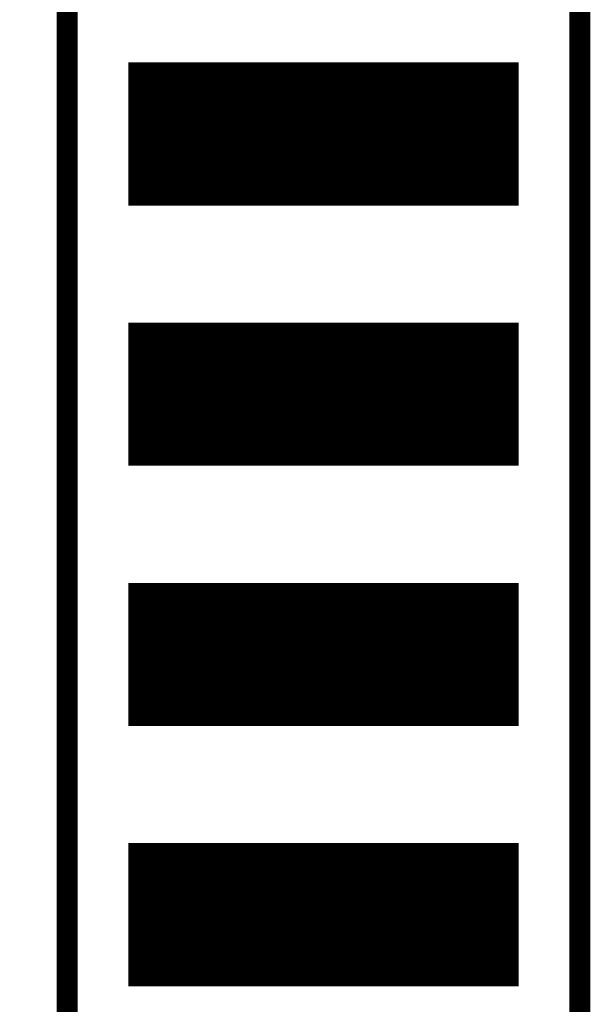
# Model space of a CAD drawing. Extents: x -0.1 to 58.6, y -0.1 to 66.1.
# Tile 26 of 29: x 38 to 43.5, y 39.9 to 49.5. Entities that reach past the tile are written whole.
import ezdxf

# ---------------------------------------------------------------- set-up
doc = ezdxf.new("R2010")
doc.units = 0
for name, color, linetype in [('PG_SILKSCREEN_TOP', 5, 'CONTINUOUS'), ('PIN_SOLDERMASK_TOP', 9, 'CONTINUOUS'), ('PIN_TOP', 8, 'CONTINUOUS')]:
    doc.layers.add(name, color=color, linetype=linetype)

msp = doc.modelspace()

# ---------------------------------------------------------------- linework, layer by layer
at = {"layer": 'PG_SILKSCREEN_TOP', "const_width": 0.2032}
msp.add_lwpolyline([(33.413217, 11.588999), (43.420817, 11.588999), (43.420817, 54.768999), (33.413217, 54.768999)], close=True, dxfattribs=at)
msp.add_lwpolyline([(38.417017, 54.768999), (38.417017, 11.588999)], dxfattribs=at)
at = {"layer": 'PIN_SOLDERMASK_TOP', "const_width": 0.01}
for points in [[(39.018919, 47.7255), (39.018919, 49.112498), (42.818916, 49.112498), (42.818916, 47.7255)], [(39.018919, 45.1855), (39.018919, 46.572498), (42.818916, 46.572498), (42.818916, 45.1855)], [(39.018919, 42.6455), (39.018919, 44.032498), (42.818916, 44.032498), (42.818916, 42.6455)], [(39.018919, 40.1055), (39.018919, 41.492498), (42.818916, 41.492498), (42.818916, 40.1055)]]:
    msp.add_lwpolyline(points, close=True, dxfattribs=at)
for points in [[(39.018919, 49.109902), (42.818916, 49.109902)], [(39.018919, 49.099902), (42.818916, 49.099902)], [(39.018919, 49.089902), (42.818916, 49.089902)], [(39.018919, 49.079902), (42.818916, 49.079902)], [(39.018919, 49.069902), (42.818916, 49.069902)], [(39.018919, 49.059902), (42.818916, 49.059902)], [(39.018919, 49.049902), (42.818916, 49.049902)], [(39.018919, 49.039902), (42.818916, 49.039902)], [(39.018919, 49.029902), (42.818916, 49.029902)], [(39.018919, 49.019902), (42.818916, 49.019902)], [(39.018919, 49.009902), (42.818916, 49.009902)], [(39.018919, 48.999902), (42.818916, 48.999902)], [(39.018919, 48.989902), (42.818916, 48.989902)], [(39.018919, 48.979902), (42.818916, 48.979902)], [(39.018919, 48.969902), (42.818916, 48.969902)], [(39.018919, 48.959902), (42.818916, 48.959902)], [(39.018919, 48.949902), (42.818916, 48.949902)], [(39.018919, 48.939902), (42.818916, 48.939902)], [(39.018919, 48.929902), (42.818916, 48.929902)], [(39.018919, 48.919902), (42.818916, 48.919902)], [(39.018919, 48.909902), (42.818916, 48.909902)], [(39.018919, 48.899902), (42.818916, 48.899902)], [(39.018919, 48.889902), (42.818916, 48.889902)], [(39.018919, 48.879902), (42.818916, 48.879902)], [(39.018919, 48.869902), (42.818916, 48.869902)], [(39.018919, 48.859902), (42.818916, 48.859902)], [(39.018919, 48.849902), (42.818916, 48.849902)], [(39.018919, 48.839902), (42.818916, 48.839902)], [(39.018919, 48.829902), (42.818916, 48.829902)], [(39.018919, 48.819902), (42.818916, 48.819902)], [(39.018919, 48.809902), (42.818916, 48.809902)], [(39.018919, 48.799902), (42.818916, 48.799902)], [(39.018919, 48.789902), (42.818916, 48.789902)], [(39.018919, 48.779902), (42.818916, 48.779902)], [(39.018919, 48.769902), (42.818916, 48.769902)], [(39.018919, 48.759902), (42.818916, 48.759902)], [(39.018919, 48.749902), (42.818916, 48.749902)], [(39.018919, 48.739903), (42.818916, 48.739903)], [(39.018919, 48.729903), (42.818916, 48.729903)], [(39.018919, 48.719903), (42.818916, 48.719903)], [(39.018919, 48.709903), (42.818916, 48.709903)], [(39.018919, 48.699903), (42.818916, 48.699903)], [(39.018919, 48.689903), (42.818916, 48.689903)], [(39.018919, 48.679903), (42.818916, 48.679903)], [(39.018919, 48.669903), (42.818916, 48.669903)], [(39.018919, 48.659903), (42.818916, 48.659903)], [(39.018919, 48.649903), (42.818916, 48.649903)], [(39.018919, 48.639903), (42.818916, 48.639903)], [(39.018919, 48.629903), (42.818916, 48.629903)], [(39.018919, 48.619903), (42.818916, 48.619903)], [(39.018919, 48.609903), (42.818916, 48.609903)], [(39.018919, 48.599903), (42.818916, 48.599903)], [(39.018919, 48.589903), (42.818916, 48.589903)], [(39.018919, 48.579903), (42.818916, 48.579903)], [(39.018919, 48.569903), (42.818916, 48.569903)], [(39.018919, 48.559903), (42.818916, 48.559903)], [(39.018919, 48.549903), (42.818916, 48.549903)], [(39.018919, 48.539903), (42.818916, 48.539903)], [(39.018919, 48.529903), (42.818916, 48.529903)], [(39.018919, 48.519903), (42.818916, 48.519903)], [(39.018919, 48.509903), (42.818916, 48.509903)], [(39.018919, 48.499903), (42.818916, 48.499903)], [(39.018919, 48.489903), (42.818916, 48.489903)], [(39.018919, 48.479903), (42.818916, 48.479903)], [(39.018919, 48.469903), (42.818916, 48.469903)], [(39.018919, 48.459903), (42.818916, 48.459903)], [(39.018919, 48.449903), (42.818916, 48.449903)], [(39.018919, 48.439903), (42.818916, 48.439903)], [(39.018919, 48.429903), (42.818916, 48.429903)], [(39.018919, 48.419903), (42.818916, 48.419903)], [(39.018919, 48.409903), (42.818916, 48.409903)], [(39.018919, 48.399903), (42.818916, 48.399903)], [(39.018919, 48.389903), (42.818916, 48.389903)], [(39.018919, 48.379903), (42.818916, 48.379903)], [(39.018919, 48.369903), (42.818916, 48.369903)], [(39.018919, 48.359903), (42.818916, 48.359903)], [(39.018919, 48.349903), (42.818916, 48.349903)], [(39.018919, 48.339903), (42.818916, 48.339903)], [(39.018919, 48.329903), (42.818916, 48.329903)], [(39.018919, 48.319903), (42.818916, 48.319903)], [(39.018919, 48.309903), (42.818916, 48.309903)], [(39.018919, 48.299903), (42.818916, 48.299903)], [(39.018919, 48.289903), (42.818916, 48.289903)], [(39.018919, 48.279903), (42.818916, 48.279903)], [(39.018919, 48.269903), (42.818916, 48.269903)], [(39.018919, 48.259903), (42.818916, 48.259903)], [(39.018919, 48.249903), (42.818916, 48.249903)], [(39.018919, 48.239904), (42.818916, 48.239904)], [(39.018919, 48.229904), (42.818916, 48.229904)], [(39.018919, 48.219904), (42.818916, 48.219904)], [(39.018919, 48.209904), (42.818916, 48.209904)], [(39.018919, 48.199904), (42.818916, 48.199904)], [(39.018919, 48.189904), (42.818916, 48.189904)], [(39.018919, 48.179904), (42.818916, 48.179904)], [(39.018919, 48.169904), (42.818916, 48.169904)], [(39.018919, 48.159904), (42.818916, 48.159904)], [(39.018919, 48.149904), (42.818916, 48.149904)], [(39.018919, 48.139904), (42.818916, 48.139904)], [(39.018919, 48.129904), (42.818916, 48.129904)], [(39.018919, 48.119904), (42.818916, 48.119904)], [(39.018919, 48.109904), (42.818916, 48.109904)], [(39.018919, 48.099904), (42.818916, 48.099904)], [(39.018919, 48.089904), (42.818916, 48.089904)], [(39.018919, 48.079904), (42.818916, 48.079904)], [(39.018919, 48.069904), (42.818916, 48.069904)], [(39.018919, 48.059904), (42.818916, 48.059904)], [(39.018919, 48.049904), (42.818916, 48.049904)], [(39.018919, 48.039904), (42.818916, 48.039904)], [(39.018919, 48.029904), (42.818916, 48.029904)], [(39.018919, 48.019904), (42.818916, 48.019904)], [(39.018919, 48.009904), (42.818916, 48.009904)], [(39.018919, 47.999904), (42.818916, 47.999904)], [(39.018919, 47.989904), (42.818916, 47.989904)], [(39.018919, 47.979904), (42.818916, 47.979904)], [(39.018919, 47.969904), (42.818916, 47.969904)], [(39.018919, 47.959904), (42.818916, 47.959904)], [(39.018919, 47.949904), (42.818916, 47.949904)], [(39.018919, 47.939904), (42.818916, 47.939904)], [(39.018919, 47.929904), (42.818916, 47.929904)], [(39.018919, 47.919904), (42.818916, 47.919904)], [(39.018919, 47.909904), (42.818916, 47.909904)], [(39.018919, 47.899904), (42.818916, 47.899904)], [(39.018919, 47.889904), (42.818916, 47.889904)], [(39.018919, 47.879904), (42.818916, 47.879904)], [(39.018919, 47.869904), (42.818916, 47.869904)], [(39.018919, 47.859904), (42.818916, 47.859904)], [(39.018919, 47.849904), (42.818916, 47.849904)], [(39.018919, 47.839904), (42.818916, 47.839904)], [(39.018919, 47.829904), (42.818916, 47.829904)], [(39.018919, 47.819904), (42.818916, 47.819904)], [(39.018919, 47.809904), (42.818916, 47.809904)], [(39.018919, 47.799904), (42.818916, 47.799904)], [(39.018919, 47.789904), (42.818916, 47.789904)], [(39.018919, 47.779904), (42.818916, 47.779904)], [(39.018919, 47.769904), (42.818916, 47.769904)], [(39.018919, 47.759904), (42.818916, 47.759904)], [(39.018919, 47.749905), (42.818916, 47.749905)], [(39.018919, 47.739905), (42.818916, 47.739905)], [(39.018919, 47.729905), (42.818916, 47.729905)], [(39.018919, 46.569907), (42.818916, 46.569907)], [(39.018919, 46.559907), (42.818916, 46.559907)], [(39.018919, 46.549907), (42.818916, 46.549907)], [(39.018919, 46.539907), (42.818916, 46.539907)], [(39.018919, 46.529907), (42.818916, 46.529907)], [(39.018919, 46.519907), (42.818916, 46.519907)], [(39.018919, 46.509907), (42.818916, 46.509907)], [(39.018919, 46.499907), (42.818916, 46.499907)], [(39.018919, 46.489907), (42.818916, 46.489907)], [(39.018919, 46.479907), (42.818916, 46.479907)], [(39.018919, 46.469907), (42.818916, 46.469907)], [(39.018919, 46.459907), (42.818916, 46.459907)], [(39.018919, 46.449907), (42.818916, 46.449907)], [(39.018919, 46.439907), (42.818916, 46.439907)], [(39.018919, 46.429907), (42.818916, 46.429907)], [(39.018919, 46.419907), (42.818916, 46.419907)], [(39.018919, 46.409907), (42.818916, 46.409907)], [(39.018919, 46.399907), (42.818916, 46.399907)], [(39.018919, 46.389907), (42.818916, 46.389907)], [(39.018919, 46.379907), (42.818916, 46.379907)], [(39.018919, 46.369907), (42.818916, 46.369907)], [(39.018919, 46.359907), (42.818916, 46.359907)], [(39.018919, 46.349907), (42.818916, 46.349907)], [(39.018919, 46.339907), (42.818916, 46.339907)], [(39.018919, 46.329907), (42.818916, 46.329907)], [(39.018919, 46.319907), (42.818916, 46.319907)], [(39.018919, 46.309907), (42.818916, 46.309907)], [(39.018919, 46.299907), (42.818916, 46.299907)], [(39.018919, 46.289907), (42.818916, 46.289907)], [(39.018919, 46.279907), (42.818916, 46.279907)], [(39.018919, 46.269907), (42.818916, 46.269907)], [(39.018919, 46.259907), (42.818916, 46.259907)], [(39.018919, 46.249907), (42.818916, 46.249907)], [(39.018919, 46.239908), (42.818916, 46.239908)], [(39.018919, 46.229908), (42.818916, 46.229908)], [(39.018919, 46.219908), (42.818916, 46.219908)], [(39.018919, 46.209908), (42.818916, 46.209908)], [(39.018919, 46.199908), (42.818916, 46.199908)], [(39.018919, 46.189908), (42.818916, 46.189908)], [(39.018919, 46.179908), (42.818916, 46.179908)], [(39.018919, 46.169908), (42.818916, 46.169908)], [(39.018919, 46.159908), (42.818916, 46.159908)], [(39.018919, 46.149908), (42.818916, 46.149908)], [(39.018919, 46.139908), (42.818916, 46.139908)], [(39.018919, 46.129908), (42.818916, 46.129908)], [(39.018919, 46.119908), (42.818916, 46.119908)], [(39.018919, 46.109908), (42.818916, 46.109908)], [(39.018919, 46.099908), (42.818916, 46.099908)], [(39.018919, 46.089908), (42.818916, 46.089908)], [(39.018919, 46.079908), (42.818916, 46.079908)], [(39.018919, 46.069908), (42.818916, 46.069908)], [(39.018919, 46.059908), (42.818916, 46.059908)], [(39.018919, 46.049908), (42.818916, 46.049908)], [(39.018919, 46.039908), (42.818916, 46.039908)], [(39.018919, 46.029908), (42.818916, 46.029908)], [(39.018919, 46.019908), (42.818916, 46.019908)], [(39.018919, 46.009908), (42.818916, 46.009908)], [(39.018919, 45.999908), (42.818916, 45.999908)], [(39.018919, 45.989908), (42.818916, 45.989908)], [(39.018919, 45.979908), (42.818916, 45.979908)], [(39.018919, 45.969908), (42.818916, 45.969908)], [(39.018919, 45.959908), (42.818916, 45.959908)], [(39.018919, 45.949908), (42.818916, 45.949908)], [(39.018919, 45.939908), (42.818916, 45.939908)], [(39.018919, 45.929908), (42.818916, 45.929908)], [(39.018919, 45.919908), (42.818916, 45.919908)], [(39.018919, 45.909908), (42.818916, 45.909908)], [(39.018919, 45.899908), (42.818916, 45.899908)], [(39.018919, 45.889908), (42.818916, 45.889908)], [(39.018919, 45.879908), (42.818916, 45.879908)], [(39.018919, 45.869908), (42.818916, 45.869908)], [(39.018919, 45.859908), (42.818916, 45.859908)], [(39.018919, 45.849908), (42.818916, 45.849908)], [(39.018919, 45.839908), (42.818916, 45.839908)], [(39.018919, 45.829908), (42.818916, 45.829908)], [(39.018919, 45.819908), (42.818916, 45.819908)], [(39.018919, 45.809908), (42.818916, 45.809908)], [(39.018919, 45.799908), (42.818916, 45.799908)], [(39.018919, 45.789908), (42.818916, 45.789908)], [(39.018919, 45.779908), (42.818916, 45.779908)], [(39.018919, 45.769908), (42.818916, 45.769908)], [(39.018919, 45.759908), (42.818916, 45.759908)], [(39.018919, 45.749908), (42.818916, 45.749908)], [(39.018919, 45.739909), (42.818916, 45.739909)], [(39.018919, 45.729909), (42.818916, 45.729909)], [(39.018919, 45.719909), (42.818916, 45.719909)], [(39.018919, 45.709909), (42.818916, 45.709909)], [(39.018919, 45.699909), (42.818916, 45.699909)], [(39.018919, 45.689909), (42.818916, 45.689909)], [(39.018919, 45.679909), (42.818916, 45.679909)], [(39.018919, 45.669909), (42.818916, 45.669909)], [(39.018919, 45.659909), (42.818916, 45.659909)], [(39.018919, 45.649909), (42.818916, 45.649909)], [(39.018919, 45.639909), (42.818916, 45.639909)], [(39.018919, 45.629909), (42.818916, 45.629909)], [(39.018919, 45.619909), (42.818916, 45.619909)], [(39.018919, 45.609909), (42.818916, 45.609909)], [(39.018919, 45.599909), (42.818916, 45.599909)], [(39.018919, 45.589909), (42.818916, 45.589909)], [(39.018919, 45.579909), (42.818916, 45.579909)], [(39.018919, 45.569909), (42.818916, 45.569909)], [(39.018919, 45.559909), (42.818916, 45.559909)], [(39.018919, 45.549909), (42.818916, 45.549909)], [(39.018919, 45.539909), (42.818916, 45.539909)], [(39.018919, 45.529909), (42.818916, 45.529909)], [(39.018919, 45.519909), (42.818916, 45.519909)], [(39.018919, 45.509909), (42.818916, 45.509909)], [(39.018919, 45.499909), (42.818916, 45.499909)], [(39.018919, 45.489909), (42.818916, 45.489909)], [(39.018919, 45.479909), (42.818916, 45.479909)], [(39.018919, 45.469909), (42.818916, 45.469909)], [(39.018919, 45.459909), (42.818916, 45.459909)], [(39.018919, 45.449909), (42.818916, 45.449909)], [(39.018919, 45.439909), (42.818916, 45.439909)], [(39.018919, 45.429909), (42.818916, 45.429909)], [(39.018919, 45.419909), (42.818916, 45.419909)], [(39.018919, 45.409909), (42.818916, 45.409909)], [(39.018919, 45.399909), (42.818916, 45.399909)], [(39.018919, 45.389909), (42.818916, 45.389909)], [(39.018919, 45.379909), (42.818916, 45.379909)], [(39.018919, 45.369909), (42.818916, 45.369909)], [(39.018919, 45.359909), (42.818916, 45.359909)], [(39.018919, 45.349909), (42.818916, 45.349909)], [(39.018919, 45.339909), (42.818916, 45.339909)], [(39.018919, 45.329909), (42.818916, 45.329909)], [(39.018919, 45.319909), (42.818916, 45.319909)], [(39.018919, 45.309909), (42.818916, 45.309909)], [(39.018919, 45.299909), (42.818916, 45.299909)], [(39.018919, 45.289909), (42.818916, 45.289909)], [(39.018919, 45.279909), (42.818916, 45.279909)], [(39.018919, 45.269909), (42.818916, 45.269909)], [(39.018919, 45.259909), (42.818916, 45.259909)], [(39.018919, 45.24991), (42.818916, 45.24991)], [(39.018919, 45.23991), (42.818916, 45.23991)], [(39.018919, 45.22991), (42.818916, 45.22991)], [(39.018919, 45.21991), (42.818916, 45.21991)], [(39.018919, 45.20991), (42.818916, 45.20991)], [(39.018919, 45.19991), (42.818916, 45.19991)], [(39.018919, 45.18991), (42.818916, 45.18991)], [(39.018919, 44.029912), (42.818916, 44.029912)], [(39.018919, 44.019912), (42.818916, 44.019912)], [(39.018919, 44.009912), (42.818916, 44.009912)], [(39.018919, 43.999912), (42.818916, 43.999912)], [(39.018919, 43.989912), (42.818916, 43.989912)], [(39.018919, 43.979912), (42.818916, 43.979912)], [(39.018919, 43.969912), (42.818916, 43.969912)], [(39.018919, 43.959912), (42.818916, 43.959912)], [(39.018919, 43.949912), (42.818916, 43.949912)], [(39.018919, 43.939912), (42.818916, 43.939912)], [(39.018919, 43.929912), (42.818916, 43.929912)], [(39.018919, 43.919912), (42.818916, 43.919912)], [(39.018919, 43.909912), (42.818916, 43.909912)], [(39.018919, 43.899912), (42.818916, 43.899912)], [(39.018919, 43.889912), (42.818916, 43.889912)], [(39.018919, 43.879912), (42.818916, 43.879912)], [(39.018919, 43.869912), (42.818916, 43.869912)], [(39.018919, 43.859912), (42.818916, 43.859912)], [(39.018919, 43.849912), (42.818916, 43.849912)], [(39.018919, 43.839912), (42.818916, 43.839912)], [(39.018919, 43.829912), (42.818916, 43.829912)], [(39.018919, 43.819912), (42.818916, 43.819912)], [(39.018919, 43.809912), (42.818916, 43.809912)], [(39.018919, 43.799912), (42.818916, 43.799912)], [(39.018919, 43.789912), (42.818916, 43.789912)], [(39.018919, 43.779912), (42.818916, 43.779912)], [(39.018919, 43.769912), (42.818916, 43.769912)], [(39.018919, 43.759912), (42.818916, 43.759912)], [(39.018919, 43.749913), (42.818916, 43.749913)], [(39.018919, 43.739913), (42.818916, 43.739913)], [(39.018919, 43.729913), (42.818916, 43.729913)], [(39.018919, 43.719913), (42.818916, 43.719913)], [(39.018919, 43.709913), (42.818916, 43.709913)], [(39.018919, 43.699913), (42.818916, 43.699913)], [(39.018919, 43.689913), (42.818916, 43.689913)], [(39.018919, 43.679913), (42.818916, 43.679913)], [(39.018919, 43.669913), (42.818916, 43.669913)], [(39.018919, 43.659913), (42.818916, 43.659913)], [(39.018919, 43.649913), (42.818916, 43.649913)], [(39.018919, 43.639913), (42.818916, 43.639913)], [(39.018919, 43.629913), (42.818916, 43.629913)], [(39.018919, 43.619913), (42.818916, 43.619913)], [(39.018919, 43.609913), (42.818916, 43.609913)], [(39.018919, 43.599913), (42.818916, 43.599913)], [(39.018919, 43.589913), (42.818916, 43.589913)], [(39.018919, 43.579913), (42.818916, 43.579913)], [(39.018919, 43.569913), (42.818916, 43.569913)], [(39.018919, 43.559913), (42.818916, 43.559913)], [(39.018919, 43.549913), (42.818916, 43.549913)], [(39.018919, 43.539913), (42.818916, 43.539913)], [(39.018919, 43.529913), (42.818916, 43.529913)], [(39.018919, 43.519913), (42.818916, 43.519913)], [(39.018919, 43.509913), (42.818916, 43.509913)], [(39.018919, 43.499913), (42.818916, 43.499913)], [(39.018919, 43.489913), (42.818916, 43.489913)], [(39.018919, 43.479913), (42.818916, 43.479913)], [(39.018919, 43.469913), (42.818916, 43.469913)], [(39.018919, 43.459913), (42.818916, 43.459913)], [(39.018919, 43.449913), (42.818916, 43.449913)], [(39.018919, 43.439913), (42.818916, 43.439913)], [(39.018919, 43.429913), (42.818916, 43.429913)], [(39.018919, 43.419913), (42.818916, 43.419913)], [(39.018919, 43.409913), (42.818916, 43.409913)], [(39.018919, 43.399913), (42.818916, 43.399913)], [(39.018919, 43.389913), (42.818916, 43.389913)], [(39.018919, 43.379913), (42.818916, 43.379913)], [(39.018919, 43.369913), (42.818916, 43.369913)], [(39.018919, 43.359913), (42.818916, 43.359913)], [(39.018919, 43.349913), (42.818916, 43.349913)], [(39.018919, 43.339913), (42.818916, 43.339913)], [(39.018919, 43.329913), (42.818916, 43.329913)], [(39.018919, 43.319913), (42.818916, 43.319913)], [(39.018919, 43.309913), (42.818916, 43.309913)], [(39.018919, 43.299913), (42.818916, 43.299913)], [(39.018919, 43.289913), (42.818916, 43.289913)], [(39.018919, 43.279913), (42.818916, 43.279913)], [(39.018919, 43.269913), (42.818916, 43.269913)], [(39.018919, 43.259913), (42.818916, 43.259913)], [(39.018919, 43.249913), (42.818916, 43.249913)], [(39.018919, 43.239914), (42.818916, 43.239914)], [(39.018919, 43.229914), (42.818916, 43.229914)], [(39.018919, 43.219914), (42.818916, 43.219914)], [(39.018919, 43.209914), (42.818916, 43.209914)], [(39.018919, 43.199914), (42.818916, 43.199914)], [(39.018919, 43.189914), (42.818916, 43.189914)], [(39.018919, 43.179914), (42.818916, 43.179914)], [(39.018919, 43.169914), (42.818916, 43.169914)], [(39.018919, 43.159914), (42.818916, 43.159914)], [(39.018919, 43.149914), (42.818916, 43.149914)], [(39.018919, 43.139914), (42.818916, 43.139914)], [(39.018919, 43.129914), (42.818916, 43.129914)], [(39.018919, 43.119914), (42.818916, 43.119914)], [(39.018919, 43.109914), (42.818916, 43.109914)], [(39.018919, 43.099914), (42.818916, 43.099914)], [(39.018919, 43.089914), (42.818916, 43.089914)], [(39.018919, 43.079914), (42.818916, 43.079914)], [(39.018919, 43.069914), (42.818916, 43.069914)], [(39.018919, 43.059914), (42.818916, 43.059914)], [(39.018919, 43.049914), (42.818916, 43.049914)], [(39.018919, 43.039914), (42.818916, 43.039914)], [(39.018919, 43.029914), (42.818916, 43.029914)], [(39.018919, 43.019914), (42.818916, 43.019914)], [(39.018919, 43.009914), (42.818916, 43.009914)], [(39.018919, 42.999914), (42.818916, 42.999914)], [(39.018919, 42.989914), (42.818916, 42.989914)], [(39.018919, 42.979914), (42.818916, 42.979914)], [(39.018919, 42.969914), (42.818916, 42.969914)], [(39.018919, 42.959914), (42.818916, 42.959914)], [(39.018919, 42.949914), (42.818916, 42.949914)], [(39.018919, 42.939914), (42.818916, 42.939914)], [(39.018919, 42.929914), (42.818916, 42.929914)], [(39.018919, 42.919914), (42.818916, 42.919914)], [(39.018919, 42.909914), (42.818916, 42.909914)], [(39.018919, 42.899914), (42.818916, 42.899914)], [(39.018919, 42.889914), (42.818916, 42.889914)], [(39.018919, 42.879914), (42.818916, 42.879914)], [(39.018919, 42.869914), (42.818916, 42.869914)], [(39.018919, 42.859914), (42.818916, 42.859914)], [(39.018919, 42.849914), (42.818916, 42.849914)], [(39.018919, 42.839914), (42.818916, 42.839914)], [(39.018919, 42.829914), (42.818916, 42.829914)], [(39.018919, 42.819914), (42.818916, 42.819914)], [(39.018919, 42.809914), (42.818916, 42.809914)], [(39.018919, 42.799914), (42.818916, 42.799914)], [(39.018919, 42.789914), (42.818916, 42.789914)], [(39.018919, 42.779914), (42.818916, 42.779914)], [(39.018919, 42.769914), (42.818916, 42.769914)], [(39.018919, 42.759914), (42.818916, 42.759914)], [(39.018919, 42.749915), (42.818916, 42.749915)], [(39.018919, 42.739915), (42.818916, 42.739915)], [(39.018919, 42.729915), (42.818916, 42.729915)], [(39.018919, 42.719915), (42.818916, 42.719915)], [(39.018919, 42.709915), (42.818916, 42.709915)], [(39.018919, 42.699915), (42.818916, 42.699915)], [(39.018919, 42.689915), (42.818916, 42.689915)], [(39.018919, 42.679915), (42.818916, 42.679915)], [(39.018919, 42.669915), (42.818916, 42.669915)], [(39.018919, 42.659915), (42.818916, 42.659915)], [(39.018919, 42.649915), (42.818916, 42.649915)], [(39.018919, 41.489917), (42.818916, 41.489917)], [(39.018919, 41.479917), (42.818916, 41.479917)], [(39.018919, 41.469917), (42.818916, 41.469917)], [(39.018919, 41.459917), (42.818916, 41.459917)], [(39.018919, 41.449917), (42.818916, 41.449917)], [(39.018919, 41.439917), (42.818916, 41.439917)], [(39.018919, 41.429917), (42.818916, 41.429917)], [(39.018919, 41.419917), (42.818916, 41.419917)], [(39.018919, 41.409917), (42.818916, 41.409917)], [(39.018919, 41.399917), (42.818916, 41.399917)], [(39.018919, 41.389917), (42.818916, 41.389917)], [(39.018919, 41.379917), (42.818916, 41.379917)], [(39.018919, 41.369917), (42.818916, 41.369917)], [(39.018919, 41.359917), (42.818916, 41.359917)], [(39.018919, 41.349917), (42.818916, 41.349917)], [(39.018919, 41.339917), (42.818916, 41.339917)], [(39.018919, 41.329917), (42.818916, 41.329917)], [(39.018919, 41.319917), (42.818916, 41.319917)], [(39.018919, 41.309917), (42.818916, 41.309917)], [(39.018919, 41.299917), (42.818916, 41.299917)], [(39.018919, 41.289917), (42.818916, 41.289917)], [(39.018919, 41.279917), (42.818916, 41.279917)], [(39.018919, 41.269917), (42.818916, 41.269917)], [(39.018919, 41.259917), (42.818916, 41.259917)], [(39.018919, 41.249918), (42.818916, 41.249918)], [(39.018919, 41.239918), (42.818916, 41.239918)], [(39.018919, 41.229918), (42.818916, 41.229918)], [(39.018919, 41.219918), (42.818916, 41.219918)], [(39.018919, 41.209918), (42.818916, 41.209918)], [(39.018919, 41.199918), (42.818916, 41.199918)], [(39.018919, 41.189918), (42.818916, 41.189918)], [(39.018919, 41.179918), (42.818916, 41.179918)], [(39.018919, 41.169918), (42.818916, 41.169918)], [(39.018919, 41.159918), (42.818916, 41.159918)], [(39.018919, 41.149918), (42.818916, 41.149918)], [(39.018919, 41.139918), (42.818916, 41.139918)], [(39.018919, 41.129918), (42.818916, 41.129918)], [(39.018919, 41.119918), (42.818916, 41.119918)], [(39.018919, 41.109918), (42.818916, 41.109918)], [(39.018919, 41.099918), (42.818916, 41.099918)], [(39.018919, 41.089918), (42.818916, 41.089918)], [(39.018919, 41.079918), (42.818916, 41.079918)], [(39.018919, 41.069918), (42.818916, 41.069918)], [(39.018919, 41.059918), (42.818916, 41.059918)], [(39.018919, 41.049918), (42.818916, 41.049918)], [(39.018919, 41.039918), (42.818916, 41.039918)], [(39.018919, 41.029918), (42.818916, 41.029918)], [(39.018919, 41.019918), (42.818916, 41.019918)], [(39.018919, 41.009918), (42.818916, 41.009918)], [(39.018919, 40.999918), (42.818916, 40.999918)], [(39.018919, 40.989918), (42.818916, 40.989918)], [(39.018919, 40.979918), (42.818916, 40.979918)], [(39.018919, 40.969918), (42.818916, 40.969918)], [(39.018919, 40.959918), (42.818916, 40.959918)], [(39.018919, 40.949918), (42.818916, 40.949918)], [(39.018919, 40.939918), (42.818916, 40.939918)], [(39.018919, 40.929918), (42.818916, 40.929918)], [(39.018919, 40.919918), (42.818916, 40.919918)], [(39.018919, 40.909918), (42.818916, 40.909918)], [(39.018919, 40.899918), (42.818916, 40.899918)], [(39.018919, 40.889918), (42.818916, 40.889918)], [(39.018919, 40.879918), (42.818916, 40.879918)], [(39.018919, 40.869918), (42.818916, 40.869918)], [(39.018919, 40.859918), (42.818916, 40.859918)], [(39.018919, 40.849918), (42.818916, 40.849918)], [(39.018919, 40.839918), (42.818916, 40.839918)], [(39.018919, 40.829918), (42.818916, 40.829918)], [(39.018919, 40.819918), (42.818916, 40.819918)], [(39.018919, 40.809918), (42.818916, 40.809918)], [(39.018919, 40.799918), (42.818916, 40.799918)], [(39.018919, 40.789918), (42.818916, 40.789918)], [(39.018919, 40.779918), (42.818916, 40.779918)], [(39.018919, 40.769918), (42.818916, 40.769918)], [(39.018919, 40.759918), (42.818916, 40.759918)], [(39.018919, 40.749919), (42.818916, 40.749919)], [(39.018919, 40.739919), (42.818916, 40.739919)], [(39.018919, 40.729919), (42.818916, 40.729919)], [(39.018919, 40.719919), (42.818916, 40.719919)], [(39.018919, 40.709919), (42.818916, 40.709919)], [(39.018919, 40.699919), (42.818916, 40.699919)], [(39.018919, 40.689919), (42.818916, 40.689919)], [(39.018919, 40.679919), (42.818916, 40.679919)], [(39.018919, 40.669919), (42.818916, 40.669919)], [(39.018919, 40.659919), (42.818916, 40.659919)], [(39.018919, 40.649919), (42.818916, 40.649919)], [(39.018919, 40.639919), (42.818916, 40.639919)], [(39.018919, 40.629919), (42.818916, 40.629919)], [(39.018919, 40.619919), (42.818916, 40.619919)], [(39.018919, 40.609919), (42.818916, 40.609919)], [(39.018919, 40.599919), (42.818916, 40.599919)], [(39.018919, 40.589919), (42.818916, 40.589919)], [(39.018919, 40.579919), (42.818916, 40.579919)], [(39.018919, 40.569919), (42.818916, 40.569919)], [(39.018919, 40.559919), (42.818916, 40.559919)], [(39.018919, 40.549919), (42.818916, 40.549919)], [(39.018919, 40.539919), (42.818916, 40.539919)], [(39.018919, 40.529919), (42.818916, 40.529919)], [(39.018919, 40.519919), (42.818916, 40.519919)], [(39.018919, 40.509919), (42.818916, 40.509919)], [(39.018919, 40.499919), (42.818916, 40.499919)], [(39.018919, 40.489919), (42.818916, 40.489919)], [(39.018919, 40.479919), (42.818916, 40.479919)], [(39.018919, 40.469919), (42.818916, 40.469919)], [(39.018919, 40.459919), (42.818916, 40.459919)], [(39.018919, 40.449919), (42.818916, 40.449919)], [(39.018919, 40.439919), (42.818916, 40.439919)], [(39.018919, 40.429919), (42.818916, 40.429919)], [(39.018919, 40.419919), (42.818916, 40.419919)], [(39.018919, 40.409919), (42.818916, 40.409919)], [(39.018919, 40.399919), (42.818916, 40.399919)], [(39.018919, 40.389919), (42.818916, 40.389919)], [(39.018919, 40.379919), (42.818916, 40.379919)], [(39.018919, 40.369919), (42.818916, 40.369919)], [(39.018919, 40.359919), (42.818916, 40.359919)], [(39.018919, 40.349919), (42.818916, 40.349919)], [(39.018919, 40.339919), (42.818916, 40.339919)], [(39.018919, 40.329919), (42.818916, 40.329919)], [(39.018919, 40.319919), (42.818916, 40.319919)], [(39.018919, 40.309919), (42.818916, 40.309919)], [(39.018919, 40.299919), (42.818916, 40.299919)], [(39.018919, 40.289919), (42.818916, 40.289919)], [(39.018919, 40.279919), (42.818916, 40.279919)], [(39.018919, 40.269919), (42.818916, 40.269919)], [(39.018919, 40.259919), (42.818916, 40.259919)], [(39.018919, 40.249919), (42.818916, 40.249919)], [(39.018919, 40.23992), (42.818916, 40.23992)], [(39.018919, 40.22992), (42.818916, 40.22992)], [(39.018919, 40.21992), (42.818916, 40.21992)], [(39.018919, 40.20992), (42.818916, 40.20992)], [(39.018919, 40.19992), (42.818916, 40.19992)], [(39.018919, 40.18992), (42.818916, 40.18992)], [(39.018919, 40.17992), (42.818916, 40.17992)], [(39.018919, 40.16992), (42.818916, 40.16992)], [(39.018919, 40.15992), (42.818916, 40.15992)], [(39.018919, 40.14992), (42.818916, 40.14992)], [(39.018919, 40.13992), (42.818916, 40.13992)], [(39.018919, 40.12992), (42.818916, 40.12992)], [(39.018919, 40.11992), (42.818916, 40.11992)], [(39.018919, 40.10992), (42.818916, 40.10992)]]:
    msp.add_lwpolyline(points, dxfattribs=at)
at = {"layer": 'PIN_TOP', "const_width": 0.01}
for points in [[(39.082419, 47.789), (39.082419, 49.048998), (42.755416, 49.048998), (42.755416, 47.789)], [(39.082419, 45.249), (39.082419, 46.508998), (42.755416, 46.508998), (42.755416, 45.249)], [(39.082419, 42.709), (39.082419, 43.968998), (42.755416, 43.968998), (42.755416, 42.709)], [(39.082419, 40.169), (39.082419, 41.428998), (42.755416, 41.428998), (42.755416, 40.169)]]:
    msp.add_lwpolyline(points, close=True, dxfattribs=at)
for points in [[(39.082419, 49.039902), (42.755416, 49.039902)], [(39.082419, 49.029902), (42.755416, 49.029902)], [(39.082419, 49.019902), (42.755416, 49.019902)], [(39.082419, 49.009902), (42.755416, 49.009902)], [(39.082419, 48.999902), (42.755416, 48.999902)], [(39.082419, 48.989902), (42.755416, 48.989902)], [(39.082419, 48.979902), (42.755416, 48.979902)], [(39.082419, 48.969902), (42.755416, 48.969902)], [(39.082419, 48.959902), (42.755416, 48.959902)], [(39.082419, 48.949902), (42.755416, 48.949902)], [(39.082419, 48.939902), (42.755416, 48.939902)], [(39.082419, 48.929902), (42.755416, 48.929902)], [(39.082419, 48.919902), (42.755416, 48.919902)], [(39.082419, 48.909902), (42.755416, 48.909902)], [(39.082419, 48.899902), (42.755416, 48.899902)], [(39.082419, 48.889902), (42.755416, 48.889902)], [(39.082419, 48.879902), (42.755416, 48.879902)], [(39.082419, 48.869902), (42.755416, 48.869902)], [(39.082419, 48.859902), (42.755416, 48.859902)], [(39.082419, 48.849902), (42.755416, 48.849902)], [(39.082419, 48.839902), (42.755416, 48.839902)], [(39.082419, 48.829902), (42.755416, 48.829902)], [(39.082419, 48.819902), (42.755416, 48.819902)], [(39.082419, 48.809902), (42.755416, 48.809902)], [(39.082419, 48.799902), (42.755416, 48.799902)], [(39.082419, 48.789902), (42.755416, 48.789902)], [(39.082419, 48.779902), (42.755416, 48.779902)], [(39.082419, 48.769902), (42.755416, 48.769902)], [(39.082419, 48.759902), (42.755416, 48.759902)], [(39.082419, 48.749902), (42.755416, 48.749902)], [(39.082419, 48.739903), (42.755416, 48.739903)], [(39.082419, 48.729903), (42.755416, 48.729903)], [(39.082419, 48.719903), (42.755416, 48.719903)], [(39.082419, 48.709903), (42.755416, 48.709903)], [(39.082419, 48.699903), (42.755416, 48.699903)], [(39.082419, 48.689903), (42.755416, 48.689903)], [(39.082419, 48.679903), (42.755416, 48.679903)], [(39.082419, 48.669903), (42.755416, 48.669903)], [(39.082419, 48.659903), (42.755416, 48.659903)], [(39.082419, 48.649903), (42.755416, 48.649903)], [(39.082419, 48.639903), (42.755416, 48.639903)], [(39.082419, 48.629903), (42.755416, 48.629903)], [(39.082419, 48.619903), (42.755416, 48.619903)], [(39.082419, 48.609903), (42.755416, 48.609903)], [(39.082419, 48.599903), (42.755416, 48.599903)], [(39.082419, 48.589903), (42.755416, 48.589903)], [(39.082419, 48.579903), (42.755416, 48.579903)], [(39.082419, 48.569903), (42.755416, 48.569903)], [(39.082419, 48.559903), (42.755416, 48.559903)], [(39.082419, 48.549903), (42.755416, 48.549903)], [(39.082419, 48.539903), (42.755416, 48.539903)], [(39.082419, 48.529903), (42.755416, 48.529903)], [(39.082419, 48.519903), (42.755416, 48.519903)], [(39.082419, 48.509903), (42.755416, 48.509903)], [(39.082419, 48.499903), (42.755416, 48.499903)], [(39.082419, 48.489903), (42.755416, 48.489903)], [(39.082419, 48.479903), (42.755416, 48.479903)], [(39.082419, 48.469903), (42.755416, 48.469903)], [(39.082419, 48.459903), (42.755416, 48.459903)], [(39.082419, 48.449903), (42.755416, 48.449903)], [(39.082419, 48.439903), (42.755416, 48.439903)], [(39.082419, 48.429903), (42.755416, 48.429903)], [(39.082419, 48.419903), (42.755416, 48.419903)], [(39.082419, 48.409903), (42.755416, 48.409903)], [(39.082419, 48.399903), (42.755416, 48.399903)], [(39.082419, 48.389903), (42.755416, 48.389903)], [(39.082419, 48.379903), (42.755416, 48.379903)], [(39.082419, 48.369903), (42.755416, 48.369903)], [(39.082419, 48.359903), (42.755416, 48.359903)], [(39.082419, 48.349903), (42.755416, 48.349903)], [(39.082419, 48.339903), (42.755416, 48.339903)], [(39.082419, 48.329903), (42.755416, 48.329903)], [(39.082419, 48.319903), (42.755416, 48.319903)], [(39.082419, 48.309903), (42.755416, 48.309903)], [(39.082419, 48.299903), (42.755416, 48.299903)], [(39.082419, 48.289903), (42.755416, 48.289903)], [(39.082419, 48.279903), (42.755416, 48.279903)], [(39.082419, 48.269903), (42.755416, 48.269903)], [(39.082419, 48.259903), (42.755416, 48.259903)], [(39.082419, 48.249903), (42.755416, 48.249903)], [(39.082419, 48.239904), (42.755416, 48.239904)], [(39.082419, 48.229904), (42.755416, 48.229904)], [(39.082419, 48.219904), (42.755416, 48.219904)], [(39.082419, 48.209904), (42.755416, 48.209904)], [(39.082419, 48.199904), (42.755416, 48.199904)], [(39.082419, 48.189904), (42.755416, 48.189904)], [(39.082419, 48.179904), (42.755416, 48.179904)], [(39.082419, 48.169904), (42.755416, 48.169904)], [(39.082419, 48.159904), (42.755416, 48.159904)], [(39.082419, 48.149904), (42.755416, 48.149904)], [(39.082419, 48.139904), (42.755416, 48.139904)], [(39.082419, 48.129904), (42.755416, 48.129904)], [(39.082419, 48.119904), (42.755416, 48.119904)], [(39.082419, 48.109904), (42.755416, 48.109904)], [(39.082419, 48.099904), (42.755416, 48.099904)], [(39.082419, 48.089904), (42.755416, 48.089904)], [(39.082419, 48.079904), (42.755416, 48.079904)], [(39.082419, 48.069904), (42.755416, 48.069904)], [(39.082419, 48.059904), (42.755416, 48.059904)], [(39.082419, 48.049904), (42.755416, 48.049904)], [(39.082419, 48.039904), (42.755416, 48.039904)], [(39.082419, 48.029904), (42.755416, 48.029904)], [(39.082419, 48.019904), (42.755416, 48.019904)], [(39.082419, 48.009904), (42.755416, 48.009904)], [(39.082419, 47.999904), (42.755416, 47.999904)], [(39.082419, 47.989904), (42.755416, 47.989904)], [(39.082419, 47.979904), (42.755416, 47.979904)], [(39.082419, 47.969904), (42.755416, 47.969904)], [(39.082419, 47.959904), (42.755416, 47.959904)], [(39.082419, 47.949904), (42.755416, 47.949904)], [(39.082419, 47.939904), (42.755416, 47.939904)], [(39.082419, 47.929904), (42.755416, 47.929904)], [(39.082419, 47.919904), (42.755416, 47.919904)], [(39.082419, 47.909904), (42.755416, 47.909904)], [(39.082419, 47.899904), (42.755416, 47.899904)], [(39.082419, 47.889904), (42.755416, 47.889904)], [(39.082419, 47.879904), (42.755416, 47.879904)], [(39.082419, 47.869904), (42.755416, 47.869904)], [(39.082419, 47.859904), (42.755416, 47.859904)], [(39.082419, 47.849904), (42.755416, 47.849904)], [(39.082419, 47.839904), (42.755416, 47.839904)], [(39.082419, 47.829904), (42.755416, 47.829904)], [(39.082419, 47.819904), (42.755416, 47.819904)], [(39.082419, 47.809904), (42.755416, 47.809904)], [(39.082419, 47.799904), (42.755416, 47.799904)], [(39.082419, 47.789904), (42.755416, 47.789904)], [(39.082419, 46.499907), (42.755416, 46.499907)], [(39.082419, 46.489907), (42.755416, 46.489907)], [(39.082419, 46.479907), (42.755416, 46.479907)], [(39.082419, 46.469907), (42.755416, 46.469907)], [(39.082419, 46.459907), (42.755416, 46.459907)], [(39.082419, 46.449907), (42.755416, 46.449907)], [(39.082419, 46.439907), (42.755416, 46.439907)], [(39.082419, 46.429907), (42.755416, 46.429907)], [(39.082419, 46.419907), (42.755416, 46.419907)], [(39.082419, 46.409907), (42.755416, 46.409907)], [(39.082419, 46.399907), (42.755416, 46.399907)], [(39.082419, 46.389907), (42.755416, 46.389907)], [(39.082419, 46.379907), (42.755416, 46.379907)], [(39.082419, 46.369907), (42.755416, 46.369907)], [(39.082419, 46.359907), (42.755416, 46.359907)], [(39.082419, 46.349907), (42.755416, 46.349907)], [(39.082419, 46.339907), (42.755416, 46.339907)], [(39.082419, 46.329907), (42.755416, 46.329907)], [(39.082419, 46.319907), (42.755416, 46.319907)], [(39.082419, 46.309907), (42.755416, 46.309907)], [(39.082419, 46.299907), (42.755416, 46.299907)], [(39.082419, 46.289907), (42.755416, 46.289907)], [(39.082419, 46.279907), (42.755416, 46.279907)], [(39.082419, 46.269907), (42.755416, 46.269907)], [(39.082419, 46.259907), (42.755416, 46.259907)], [(39.082419, 46.249907), (42.755416, 46.249907)], [(39.082419, 46.239908), (42.755416, 46.239908)], [(39.082419, 46.229908), (42.755416, 46.229908)], [(39.082419, 46.219908), (42.755416, 46.219908)], [(39.082419, 46.209908), (42.755416, 46.209908)], [(39.082419, 46.199908), (42.755416, 46.199908)], [(39.082419, 46.189908), (42.755416, 46.189908)], [(39.082419, 46.179908), (42.755416, 46.179908)], [(39.082419, 46.169908), (42.755416, 46.169908)], [(39.082419, 46.159908), (42.755416, 46.159908)], [(39.082419, 46.149908), (42.755416, 46.149908)], [(39.082419, 46.139908), (42.755416, 46.139908)], [(39.082419, 46.129908), (42.755416, 46.129908)], [(39.082419, 46.119908), (42.755416, 46.119908)], [(39.082419, 46.109908), (42.755416, 46.109908)], [(39.082419, 46.099908), (42.755416, 46.099908)], [(39.082419, 46.089908), (42.755416, 46.089908)], [(39.082419, 46.079908), (42.755416, 46.079908)], [(39.082419, 46.069908), (42.755416, 46.069908)], [(39.082419, 46.059908), (42.755416, 46.059908)], [(39.082419, 46.049908), (42.755416, 46.049908)], [(39.082419, 46.039908), (42.755416, 46.039908)], [(39.082419, 46.029908), (42.755416, 46.029908)], [(39.082419, 46.019908), (42.755416, 46.019908)], [(39.082419, 46.009908), (42.755416, 46.009908)], [(39.082419, 45.999908), (42.755416, 45.999908)], [(39.082419, 45.989908), (42.755416, 45.989908)], [(39.082419, 45.979908), (42.755416, 45.979908)], [(39.082419, 45.969908), (42.755416, 45.969908)], [(39.082419, 45.959908), (42.755416, 45.959908)], [(39.082419, 45.949908), (42.755416, 45.949908)], [(39.082419, 45.939908), (42.755416, 45.939908)], [(39.082419, 45.929908), (42.755416, 45.929908)], [(39.082419, 45.919908), (42.755416, 45.919908)], [(39.082419, 45.909908), (42.755416, 45.909908)], [(39.082419, 45.899908), (42.755416, 45.899908)], [(39.082419, 45.889908), (42.755416, 45.889908)], [(39.082419, 45.879908), (42.755416, 45.879908)], [(39.082419, 45.869908), (42.755416, 45.869908)], [(39.082419, 45.859908), (42.755416, 45.859908)], [(39.082419, 45.849908), (42.755416, 45.849908)], [(39.082419, 45.839908), (42.755416, 45.839908)], [(39.082419, 45.829908), (42.755416, 45.829908)], [(39.082419, 45.819908), (42.755416, 45.819908)], [(39.082419, 45.809908), (42.755416, 45.809908)], [(39.082419, 45.799908), (42.755416, 45.799908)], [(39.082419, 45.789908), (42.755416, 45.789908)], [(39.082419, 45.779908), (42.755416, 45.779908)], [(39.082419, 45.769908), (42.755416, 45.769908)], [(39.082419, 45.759908), (42.755416, 45.759908)], [(39.082419, 45.749908), (42.755416, 45.749908)], [(39.082419, 45.739909), (42.755416, 45.739909)], [(39.082419, 45.729909), (42.755416, 45.729909)], [(39.082419, 45.719909), (42.755416, 45.719909)], [(39.082419, 45.709909), (42.755416, 45.709909)], [(39.082419, 45.699909), (42.755416, 45.699909)], [(39.082419, 45.689909), (42.755416, 45.689909)], [(39.082419, 45.679909), (42.755416, 45.679909)], [(39.082419, 45.669909), (42.755416, 45.669909)], [(39.082419, 45.659909), (42.755416, 45.659909)], [(39.082419, 45.649909), (42.755416, 45.649909)], [(39.082419, 45.639909), (42.755416, 45.639909)], [(39.082419, 45.629909), (42.755416, 45.629909)], [(39.082419, 45.619909), (42.755416, 45.619909)], [(39.082419, 45.609909), (42.755416, 45.609909)], [(39.082419, 45.599909), (42.755416, 45.599909)], [(39.082419, 45.589909), (42.755416, 45.589909)], [(39.082419, 45.579909), (42.755416, 45.579909)], [(39.082419, 45.569909), (42.755416, 45.569909)], [(39.082419, 45.559909), (42.755416, 45.559909)], [(39.082419, 45.549909), (42.755416, 45.549909)], [(39.082419, 45.539909), (42.755416, 45.539909)], [(39.082419, 45.529909), (42.755416, 45.529909)], [(39.082419, 45.519909), (42.755416, 45.519909)], [(39.082419, 45.509909), (42.755416, 45.509909)], [(39.082419, 45.499909), (42.755416, 45.499909)], [(39.082419, 45.489909), (42.755416, 45.489909)], [(39.082419, 45.479909), (42.755416, 45.479909)], [(39.082419, 45.469909), (42.755416, 45.469909)], [(39.082419, 45.459909), (42.755416, 45.459909)], [(39.082419, 45.449909), (42.755416, 45.449909)], [(39.082419, 45.439909), (42.755416, 45.439909)], [(39.082419, 45.429909), (42.755416, 45.429909)], [(39.082419, 45.419909), (42.755416, 45.419909)], [(39.082419, 45.409909), (42.755416, 45.409909)], [(39.082419, 45.399909), (42.755416, 45.399909)], [(39.082419, 45.389909), (42.755416, 45.389909)], [(39.082419, 45.379909), (42.755416, 45.379909)], [(39.082419, 45.369909), (42.755416, 45.369909)], [(39.082419, 45.359909), (42.755416, 45.359909)], [(39.082419, 45.349909), (42.755416, 45.349909)], [(39.082419, 45.339909), (42.755416, 45.339909)], [(39.082419, 45.329909), (42.755416, 45.329909)], [(39.082419, 45.319909), (42.755416, 45.319909)], [(39.082419, 45.309909), (42.755416, 45.309909)], [(39.082419, 45.299909), (42.755416, 45.299909)], [(39.082419, 45.289909), (42.755416, 45.289909)], [(39.082419, 45.279909), (42.755416, 45.279909)], [(39.082419, 45.269909), (42.755416, 45.269909)], [(39.082419, 45.259909), (42.755416, 45.259909)], [(39.082419, 45.24991), (42.755416, 45.24991)], [(39.082419, 43.959912), (42.755416, 43.959912)], [(39.082419, 43.949912), (42.755416, 43.949912)], [(39.082419, 43.939912), (42.755416, 43.939912)], [(39.082419, 43.929912), (42.755416, 43.929912)], [(39.082419, 43.919912), (42.755416, 43.919912)], [(39.082419, 43.909912), (42.755416, 43.909912)], [(39.082419, 43.899912), (42.755416, 43.899912)], [(39.082419, 43.889912), (42.755416, 43.889912)], [(39.082419, 43.879912), (42.755416, 43.879912)], [(39.082419, 43.869912), (42.755416, 43.869912)], [(39.082419, 43.859912), (42.755416, 43.859912)], [(39.082419, 43.849912), (42.755416, 43.849912)], [(39.082419, 43.839912), (42.755416, 43.839912)], [(39.082419, 43.829912), (42.755416, 43.829912)], [(39.082419, 43.819912), (42.755416, 43.819912)], [(39.082419, 43.809912), (42.755416, 43.809912)], [(39.082419, 43.799912), (42.755416, 43.799912)], [(39.082419, 43.789912), (42.755416, 43.789912)], [(39.082419, 43.779912), (42.755416, 43.779912)], [(39.082419, 43.769912), (42.755416, 43.769912)], [(39.082419, 43.759912), (42.755416, 43.759912)], [(39.082419, 43.749913), (42.755416, 43.749913)], [(39.082419, 43.739913), (42.755416, 43.739913)], [(39.082419, 43.729913), (42.755416, 43.729913)], [(39.082419, 43.719913), (42.755416, 43.719913)], [(39.082419, 43.709913), (42.755416, 43.709913)], [(39.082419, 43.699913), (42.755416, 43.699913)], [(39.082419, 43.689913), (42.755416, 43.689913)], [(39.082419, 43.679913), (42.755416, 43.679913)], [(39.082419, 43.669913), (42.755416, 43.669913)], [(39.082419, 43.659913), (42.755416, 43.659913)], [(39.082419, 43.649913), (42.755416, 43.649913)], [(39.082419, 43.639913), (42.755416, 43.639913)], [(39.082419, 43.629913), (42.755416, 43.629913)], [(39.082419, 43.619913), (42.755416, 43.619913)], [(39.082419, 43.609913), (42.755416, 43.609913)], [(39.082419, 43.599913), (42.755416, 43.599913)], [(39.082419, 43.589913), (42.755416, 43.589913)], [(39.082419, 43.579913), (42.755416, 43.579913)], [(39.082419, 43.569913), (42.755416, 43.569913)], [(39.082419, 43.559913), (42.755416, 43.559913)], [(39.082419, 43.549913), (42.755416, 43.549913)], [(39.082419, 43.539913), (42.755416, 43.539913)], [(39.082419, 43.529913), (42.755416, 43.529913)], [(39.082419, 43.519913), (42.755416, 43.519913)], [(39.082419, 43.509913), (42.755416, 43.509913)], [(39.082419, 43.499913), (42.755416, 43.499913)], [(39.082419, 43.489913), (42.755416, 43.489913)], [(39.082419, 43.479913), (42.755416, 43.479913)], [(39.082419, 43.469913), (42.755416, 43.469913)], [(39.082419, 43.459913), (42.755416, 43.459913)], [(39.082419, 43.449913), (42.755416, 43.449913)], [(39.082419, 43.439913), (42.755416, 43.439913)], [(39.082419, 43.429913), (42.755416, 43.429913)], [(39.082419, 43.419913), (42.755416, 43.419913)], [(39.082419, 43.409913), (42.755416, 43.409913)], [(39.082419, 43.399913), (42.755416, 43.399913)], [(39.082419, 43.389913), (42.755416, 43.389913)], [(39.082419, 43.379913), (42.755416, 43.379913)], [(39.082419, 43.369913), (42.755416, 43.369913)], [(39.082419, 43.359913), (42.755416, 43.359913)], [(39.082419, 43.349913), (42.755416, 43.349913)], [(39.082419, 43.339913), (42.755416, 43.339913)], [(39.082419, 43.329913), (42.755416, 43.329913)], [(39.082419, 43.319913), (42.755416, 43.319913)], [(39.082419, 43.309913), (42.755416, 43.309913)], [(39.082419, 43.299913), (42.755416, 43.299913)], [(39.082419, 43.289913), (42.755416, 43.289913)], [(39.082419, 43.279913), (42.755416, 43.279913)], [(39.082419, 43.269913), (42.755416, 43.269913)], [(39.082419, 43.259913), (42.755416, 43.259913)], [(39.082419, 43.249913), (42.755416, 43.249913)], [(39.082419, 43.239914), (42.755416, 43.239914)], [(39.082419, 43.229914), (42.755416, 43.229914)], [(39.082419, 43.219914), (42.755416, 43.219914)], [(39.082419, 43.209914), (42.755416, 43.209914)], [(39.082419, 43.199914), (42.755416, 43.199914)], [(39.082419, 43.189914), (42.755416, 43.189914)], [(39.082419, 43.179914), (42.755416, 43.179914)], [(39.082419, 43.169914), (42.755416, 43.169914)], [(39.082419, 43.159914), (42.755416, 43.159914)], [(39.082419, 43.149914), (42.755416, 43.149914)], [(39.082419, 43.139914), (42.755416, 43.139914)], [(39.082419, 43.129914), (42.755416, 43.129914)], [(39.082419, 43.119914), (42.755416, 43.119914)], [(39.082419, 43.109914), (42.755416, 43.109914)], [(39.082419, 43.099914), (42.755416, 43.099914)], [(39.082419, 43.089914), (42.755416, 43.089914)], [(39.082419, 43.079914), (42.755416, 43.079914)], [(39.082419, 43.069914), (42.755416, 43.069914)], [(39.082419, 43.059914), (42.755416, 43.059914)], [(39.082419, 43.049914), (42.755416, 43.049914)], [(39.082419, 43.039914), (42.755416, 43.039914)], [(39.082419, 43.029914), (42.755416, 43.029914)], [(39.082419, 43.019914), (42.755416, 43.019914)], [(39.082419, 43.009914), (42.755416, 43.009914)], [(39.082419, 42.999914), (42.755416, 42.999914)], [(39.082419, 42.989914), (42.755416, 42.989914)], [(39.082419, 42.979914), (42.755416, 42.979914)], [(39.082419, 42.969914), (42.755416, 42.969914)], [(39.082419, 42.959914), (42.755416, 42.959914)], [(39.082419, 42.949914), (42.755416, 42.949914)], [(39.082419, 42.939914), (42.755416, 42.939914)], [(39.082419, 42.929914), (42.755416, 42.929914)], [(39.082419, 42.919914), (42.755416, 42.919914)], [(39.082419, 42.909914), (42.755416, 42.909914)], [(39.082419, 42.899914), (42.755416, 42.899914)], [(39.082419, 42.889914), (42.755416, 42.889914)], [(39.082419, 42.879914), (42.755416, 42.879914)], [(39.082419, 42.869914), (42.755416, 42.869914)], [(39.082419, 42.859914), (42.755416, 42.859914)], [(39.082419, 42.849914), (42.755416, 42.849914)], [(39.082419, 42.839914), (42.755416, 42.839914)], [(39.082419, 42.829914), (42.755416, 42.829914)], [(39.082419, 42.819914), (42.755416, 42.819914)], [(39.082419, 42.809914), (42.755416, 42.809914)], [(39.082419, 42.799914), (42.755416, 42.799914)], [(39.082419, 42.789914), (42.755416, 42.789914)], [(39.082419, 42.779914), (42.755416, 42.779914)], [(39.082419, 42.769914), (42.755416, 42.769914)], [(39.082419, 42.759914), (42.755416, 42.759914)], [(39.082419, 42.749915), (42.755416, 42.749915)], [(39.082419, 42.739915), (42.755416, 42.739915)], [(39.082419, 42.729915), (42.755416, 42.729915)], [(39.082419, 42.719915), (42.755416, 42.719915)], [(39.082419, 42.709915), (42.755416, 42.709915)], [(39.082419, 41.419917), (42.755416, 41.419917)], [(39.082419, 41.409917), (42.755416, 41.409917)], [(39.082419, 41.399917), (42.755416, 41.399917)], [(39.082419, 41.389917), (42.755416, 41.389917)], [(39.082419, 41.379917), (42.755416, 41.379917)], [(39.082419, 41.369917), (42.755416, 41.369917)], [(39.082419, 41.359917), (42.755416, 41.359917)], [(39.082419, 41.349917), (42.755416, 41.349917)], [(39.082419, 41.339917), (42.755416, 41.339917)], [(39.082419, 41.329917), (42.755416, 41.329917)], [(39.082419, 41.319917), (42.755416, 41.319917)], [(39.082419, 41.309917), (42.755416, 41.309917)], [(39.082419, 41.299917), (42.755416, 41.299917)], [(39.082419, 41.289917), (42.755416, 41.289917)], [(39.082419, 41.279917), (42.755416, 41.279917)], [(39.082419, 41.269917), (42.755416, 41.269917)], [(39.082419, 41.259917), (42.755416, 41.259917)], [(39.082419, 41.249918), (42.755416, 41.249918)], [(39.082419, 41.239918), (42.755416, 41.239918)], [(39.082419, 41.229918), (42.755416, 41.229918)], [(39.082419, 41.219918), (42.755416, 41.219918)], [(39.082419, 41.209918), (42.755416, 41.209918)], [(39.082419, 41.199918), (42.755416, 41.199918)], [(39.082419, 41.189918), (42.755416, 41.189918)], [(39.082419, 41.179918), (42.755416, 41.179918)], [(39.082419, 41.169918), (42.755416, 41.169918)], [(39.082419, 41.159918), (42.755416, 41.159918)], [(39.082419, 41.149918), (42.755416, 41.149918)], [(39.082419, 41.139918), (42.755416, 41.139918)], [(39.082419, 41.129918), (42.755416, 41.129918)], [(39.082419, 41.119918), (42.755416, 41.119918)], [(39.082419, 41.109918), (42.755416, 41.109918)], [(39.082419, 41.099918), (42.755416, 41.099918)], [(39.082419, 41.089918), (42.755416, 41.089918)], [(39.082419, 41.079918), (42.755416, 41.079918)], [(39.082419, 41.069918), (42.755416, 41.069918)], [(39.082419, 41.059918), (42.755416, 41.059918)], [(39.082419, 41.049918), (42.755416, 41.049918)], [(39.082419, 41.039918), (42.755416, 41.039918)], [(39.082419, 41.029918), (42.755416, 41.029918)], [(39.082419, 41.019918), (42.755416, 41.019918)], [(39.082419, 41.009918), (42.755416, 41.009918)], [(39.082419, 40.999918), (42.755416, 40.999918)], [(39.082419, 40.989918), (42.755416, 40.989918)], [(39.082419, 40.979918), (42.755416, 40.979918)], [(39.082419, 40.969918), (42.755416, 40.969918)], [(39.082419, 40.959918), (42.755416, 40.959918)], [(39.082419, 40.949918), (42.755416, 40.949918)], [(39.082419, 40.939918), (42.755416, 40.939918)], [(39.082419, 40.929918), (42.755416, 40.929918)], [(39.082419, 40.919918), (42.755416, 40.919918)], [(39.082419, 40.909918), (42.755416, 40.909918)], [(39.082419, 40.899918), (42.755416, 40.899918)], [(39.082419, 40.889918), (42.755416, 40.889918)], [(39.082419, 40.879918), (42.755416, 40.879918)], [(39.082419, 40.869918), (42.755416, 40.869918)], [(39.082419, 40.859918), (42.755416, 40.859918)], [(39.082419, 40.849918), (42.755416, 40.849918)], [(39.082419, 40.839918), (42.755416, 40.839918)], [(39.082419, 40.829918), (42.755416, 40.829918)], [(39.082419, 40.819918), (42.755416, 40.819918)], [(39.082419, 40.809918), (42.755416, 40.809918)], [(39.082419, 40.799918), (42.755416, 40.799918)], [(39.082419, 40.789918), (42.755416, 40.789918)], [(39.082419, 40.779918), (42.755416, 40.779918)], [(39.082419, 40.769918), (42.755416, 40.769918)], [(39.082419, 40.759918), (42.755416, 40.759918)], [(39.082419, 40.749919), (42.755416, 40.749919)], [(39.082419, 40.739919), (42.755416, 40.739919)], [(39.082419, 40.729919), (42.755416, 40.729919)], [(39.082419, 40.719919), (42.755416, 40.719919)], [(39.082419, 40.709919), (42.755416, 40.709919)], [(39.082419, 40.699919), (42.755416, 40.699919)], [(39.082419, 40.689919), (42.755416, 40.689919)], [(39.082419, 40.679919), (42.755416, 40.679919)], [(39.082419, 40.669919), (42.755416, 40.669919)], [(39.082419, 40.659919), (42.755416, 40.659919)], [(39.082419, 40.649919), (42.755416, 40.649919)], [(39.082419, 40.639919), (42.755416, 40.639919)], [(39.082419, 40.629919), (42.755416, 40.629919)], [(39.082419, 40.619919), (42.755416, 40.619919)], [(39.082419, 40.609919), (42.755416, 40.609919)], [(39.082419, 40.599919), (42.755416, 40.599919)], [(39.082419, 40.589919), (42.755416, 40.589919)], [(39.082419, 40.579919), (42.755416, 40.579919)], [(39.082419, 40.569919), (42.755416, 40.569919)], [(39.082419, 40.559919), (42.755416, 40.559919)], [(39.082419, 40.549919), (42.755416, 40.549919)], [(39.082419, 40.539919), (42.755416, 40.539919)], [(39.082419, 40.529919), (42.755416, 40.529919)], [(39.082419, 40.519919), (42.755416, 40.519919)], [(39.082419, 40.509919), (42.755416, 40.509919)], [(39.082419, 40.499919), (42.755416, 40.499919)], [(39.082419, 40.489919), (42.755416, 40.489919)], [(39.082419, 40.479919), (42.755416, 40.479919)], [(39.082419, 40.469919), (42.755416, 40.469919)], [(39.082419, 40.459919), (42.755416, 40.459919)], [(39.082419, 40.449919), (42.755416, 40.449919)], [(39.082419, 40.439919), (42.755416, 40.439919)], [(39.082419, 40.429919), (42.755416, 40.429919)], [(39.082419, 40.419919), (42.755416, 40.419919)], [(39.082419, 40.409919), (42.755416, 40.409919)], [(39.082419, 40.399919), (42.755416, 40.399919)], [(39.082419, 40.389919), (42.755416, 40.389919)], [(39.082419, 40.379919), (42.755416, 40.379919)], [(39.082419, 40.369919), (42.755416, 40.369919)], [(39.082419, 40.359919), (42.755416, 40.359919)], [(39.082419, 40.349919), (42.755416, 40.349919)], [(39.082419, 40.339919), (42.755416, 40.339919)], [(39.082419, 40.329919), (42.755416, 40.329919)], [(39.082419, 40.319919), (42.755416, 40.319919)], [(39.082419, 40.309919), (42.755416, 40.309919)], [(39.082419, 40.299919), (42.755416, 40.299919)], [(39.082419, 40.289919), (42.755416, 40.289919)], [(39.082419, 40.279919), (42.755416, 40.279919)], [(39.082419, 40.269919), (42.755416, 40.269919)], [(39.082419, 40.259919), (42.755416, 40.259919)], [(39.082419, 40.249919), (42.755416, 40.249919)], [(39.082419, 40.23992), (42.755416, 40.23992)], [(39.082419, 40.22992), (42.755416, 40.22992)], [(39.082419, 40.21992), (42.755416, 40.21992)], [(39.082419, 40.20992), (42.755416, 40.20992)], [(39.082419, 40.19992), (42.755416, 40.19992)], [(39.082419, 40.18992), (42.755416, 40.18992)], [(39.082419, 40.17992), (42.755416, 40.17992)], [(39.082419, 40.16992), (42.755416, 40.16992)]]:
    msp.add_lwpolyline(points, dxfattribs=at)

doc.saveas('drawing.dxf')
